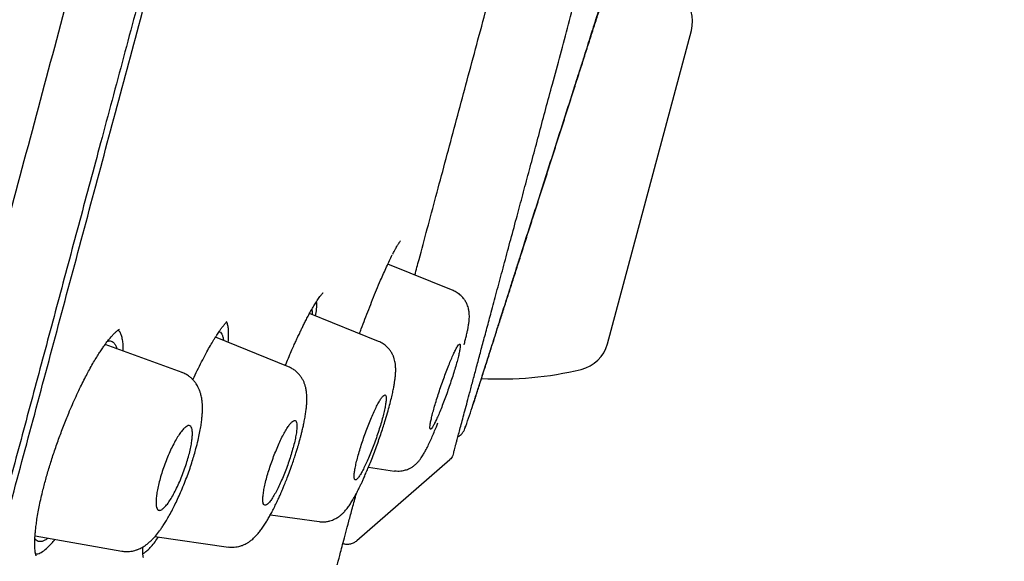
# Model space of a CAD drawing. Header units: millimetres. Extents: x 8 to 827, y 12 to 1643.
# Tile 127 of 134: x 796 to 816, y 1461 to 1472. Entities that reach past the tile are written whole.
import ezdxf

# ---------------------------------------------------------------- set-up
doc = ezdxf.new("R2010")
doc.units = ezdxf.units.MM

msp = doc.modelspace()

# ---------------------------------------------------------------- linework, layer by layer
at = {"color": 7, "linetype": 'Continuous', "lineweight": 30}
for p, q in [((808.049, 1465.608), (809.734, 1471.898)), ((804.951, 1466.68), (803.641, 1467.209)), ((803.454, 1465.657), (802.067, 1466.217)), ((801.648, 1465.144), (800.177, 1465.739)), ((799.507, 1465.032), (797.964, 1465.594)), ((805.333, 1464.329), (805.347, 1464.384)), ((805.186, 1463.904), (805.199, 1463.954)), ((805.186, 1463.913), (805.191, 1463.922)), ((804.887, 1463.28), (803.015, 1461.653)), ((803.249, 1463.128), (803.773, 1463.054)), ((801.281, 1462.175), (802.26, 1462.037)), ((796.557, 1461.752), (798.298, 1461.445)), ((798.962, 1461.736), (800.441, 1461.528)), ((800.442, 1461.532), (800.441, 1461.533))]:
    msp.add_line(p, q, dxfattribs=at)
for centre, radius, start, end in [((809.037, 1472.084), 0.721, 345, 46.3666), ((807.352, 1465.795), 0.721, 283.6334, 345), ((805.906, 1471.755), 6.854, 266.7659, 283.6334), ((596.254, 1536.698), 221.25, 340.79114, 340.90775), ((804.902, 1464.003), 0.3, 299.0206, 340.7911)]:
    msp.add_arc(centre, radius, start, end, dxfattribs=at)
for points, knots in [([(797.4, 1542.941), (797.178, 1542.55), (796.58, 1541.499), (795.631, 1539.773), (794.549, 1537.767), (793.488, 1535.75), (792.444, 1533.723), (791.357, 1531.567), (790.228, 1529.278), (789.062, 1526.858), (787.916, 1524.427), (786.783, 1521.97), (785.664, 1519.487), (784.557, 1516.977), (783.47, 1514.459), (782.403, 1511.933), (781.355, 1509.398), (780.327, 1506.855), (779.261, 1504.163), (778.163, 1501.321), (777.036, 1498.327), (775.935, 1495.325), (774.86, 1492.314), (773.812, 1489.294), (772.81, 1486.323), (771.852, 1483.401), (770.938, 1480.529), (770.049, 1477.649), (769.184, 1474.761), (768.372, 1471.955), (767.609, 1469.23), (766.894, 1466.589), (766.204, 1463.94), (765.705, 1461.977), (765.444, 1460.895), (765.397, 1460.701)], [0, 0, 0, 0, 0.015247, 0.040999, 0.066752, 0.092509, 0.118267, 0.144028, 0.17439, 0.204753, 0.235117, 0.265482, 0.296469, 0.327457, 0.358448, 0.389441, 0.420435, 0.451429, 0.482421, 0.518573, 0.554719, 0.590855, 0.626982, 0.663102, 0.699219, 0.733271, 0.767325, 0.801383, 0.835446, 0.869516, 0.90043, 0.931352, 0.962284, 0.993228, 1, 1, 1, 1]), ([(788.217, 1438.967), (788.365, 1439.521), (788.662, 1440.63), (789.135, 1442.393), (789.626, 1444.225), (790.136, 1446.129), (790.664, 1448.101), (791.209, 1450.135), (791.77, 1452.229), (792.346, 1454.379), (792.936, 1456.58), (793.539, 1458.83), (794.154, 1461.123), (794.779, 1463.456), (795.413, 1465.825), (796.056, 1468.223), (796.705, 1470.647), (797.361, 1473.093), (798.021, 1475.555), (798.684, 1478.03), (799.349, 1480.513), (800.015, 1482.999), (800.681, 1485.483), (801.345, 1487.961), (802.006, 1490.428), (802.663, 1492.88), (803.314, 1495.312), (803.959, 1497.719), (804.597, 1500.098), (805.225, 1502.443), (805.843, 1504.75), (806.45, 1507.014), (807.044, 1509.231), (807.625, 1511.398), (808.191, 1513.511), (808.741, 1515.565), (809.275, 1517.558), (809.791, 1519.484), (810.289, 1521.341), (810.767, 1523.124), (811.224, 1524.83), (811.659, 1526.455), (812.073, 1527.998), (812.463, 1529.456), (812.83, 1530.826), (813.173, 1532.105), (813.491, 1533.292), (813.783, 1534.383), (814.05, 1535.376), (814.289, 1536.268), (814.5, 1537.059), (814.685, 1537.747), (814.842, 1538.332), (814.97, 1538.812), (815.071, 1539.189), (815.142, 1539.453), (815.181, 1539.6), (815.186, 1539.619), (815.188, 1539.625)], [0, 0, 0, 0, 0.018042, 0.036084, 0.054125, 0.072166, 0.090206, 0.108247, 0.126288, 0.144329, 0.162369, 0.180411, 0.198454, 0.216495, 0.234536, 0.252576, 0.270617, 0.288657, 0.306697, 0.324738, 0.342779, 0.360821, 0.378863, 0.396905, 0.414946, 0.432988, 0.451029, 0.46907, 0.487111, 0.505152, 0.523194, 0.541236, 0.559277, 0.577318, 0.595359, 0.6134, 0.631441, 0.649482, 0.667522, 0.685564, 0.703605, 0.721646, 0.739687, 0.757729, 0.775771, 0.793813, 0.811856, 0.829898, 0.847941, 0.865983, 0.884024, 0.902063, 0.920103, 0.938143, 0.956182, 0.974222, 0.992264, 1, 1, 1, 1]), ([(816.017, 1537.367), (816.015, 1537.362), (816.012, 1537.351), (815.989, 1537.265), (815.953, 1537.126), (815.901, 1536.932), (815.834, 1536.682), (815.753, 1536.377), (815.66, 1536.029), (815.556, 1535.644), (815.444, 1535.228), (815.321, 1534.769), (815.186, 1534.267), (815.04, 1533.722), (814.877, 1533.114), (814.696, 1532.438), (814.496, 1531.692), (814.283, 1530.898), (814.057, 1530.057), (813.819, 1529.169), (813.569, 1528.233), (813.312, 1527.276), (813.052, 1526.305), (812.79, 1525.326), (812.518, 1524.313), (812.237, 1523.264), (811.947, 1522.181), (811.639, 1521.031), (811.313, 1519.813), (810.968, 1518.524), (810.613, 1517.2), (810.249, 1515.839), (809.876, 1514.443), (809.492, 1513.01), (809.109, 1511.583), (808.73, 1510.169), (808.356, 1508.776), (807.978, 1507.365), (807.594, 1505.934), (807.206, 1504.485), (806.801, 1502.974), (806.38, 1501.402), (805.942, 1499.768), (805.5, 1498.116), (805.053, 1496.446), (804.601, 1494.757), (804.143, 1493.049), (803.694, 1491.374), (803.255, 1489.737), (802.828, 1488.146), (802.401, 1486.553), (801.973, 1484.957), (801.545, 1483.359), (801.104, 1481.714), (800.651, 1480.022), (800.186, 1478.286), (799.722, 1476.551), (799.258, 1474.819), (798.795, 1473.088), (798.332, 1471.36), (797.885, 1469.69), (797.453, 1468.082), (797.039, 1466.538), (796.629, 1465.009), (796.223, 1463.496), (795.822, 1461.999), (795.413, 1460.472), (794.997, 1458.919), (794.575, 1457.344), (794.159, 1455.791), (793.749, 1454.26), (793.345, 1452.752), (792.949, 1451.271), (792.571, 1449.863), (792.213, 1448.528), (791.874, 1447.264), (791.543, 1446.029), (791.22, 1444.824), (790.905, 1443.65), (790.589, 1442.471), (790.274, 1441.293), (789.96, 1440.121), (789.656, 1438.988), (789.364, 1437.894), (789.082, 1436.84), (788.811, 1435.831), (788.561, 1434.895), (788.329, 1434.031), (788.115, 1433.235), (787.913, 1432.48), (787.721, 1431.765), (787.541, 1431.093), (787.367, 1430.442), (787.2, 1429.818), (787.041, 1429.226), (786.897, 1428.687), (786.766, 1428.2), (786.65, 1427.766), (786.548, 1427.384), (786.463, 1427.066), (786.393, 1426.807), (786.338, 1426.6), (786.295, 1426.439), (786.264, 1426.326), (786.246, 1426.258), (786.244, 1426.249), (786.243, 1426.246)], [0, 0, 0, 0, 0.010049, 0.020092, 0.030139, 0.040198, 0.050281, 0.060395, 0.070493, 0.079701, 0.088876, 0.098025, 0.107154, 0.116271, 0.125383, 0.135467, 0.145515, 0.155536, 0.165541, 0.175538, 0.185536, 0.195595, 0.204811, 0.214007, 0.223192, 0.232373, 0.241556, 0.25075, 0.260749, 0.270734, 0.280716, 0.290705, 0.300709, 0.310738, 0.320848, 0.330098, 0.339316, 0.34851, 0.357688, 0.366857, 0.376027, 0.385997, 0.395957, 0.405919, 0.415892, 0.425888, 0.435918, 0.446015, 0.455251, 0.464458, 0.473647, 0.482824, 0.491999, 0.501182, 0.511156, 0.521127, 0.531108, 0.541108, 0.55114, 0.561215, 0.5713, 0.580505, 0.589683, 0.598841, 0.607987, 0.617131, 0.62628, 0.636271, 0.646263, 0.656267, 0.666292, 0.676349, 0.686449, 0.696503, 0.705673, 0.714826, 0.723968, 0.733107, 0.742251, 0.751406, 0.761395, 0.771392, 0.781406, 0.791447, 0.801525, 0.811649, 0.821711, 0.830884, 0.84004, 0.849185, 0.858328, 0.867474, 0.876632, 0.886667, 0.896688, 0.906703, 0.916722, 0.926755, 0.936809, 0.946838, 0.956005, 0.965164, 0.974323, 0.983488, 0.992666, 1, 1, 1, 1]), ([(804.96, 1463.424), (804.96, 1463.424), (804.961, 1463.423), (804.964, 1463.434), (804.971, 1463.462), (804.982, 1463.503), (804.996, 1463.555), (805.012, 1463.615), (805.033, 1463.693), (805.06, 1463.791), (805.094, 1463.918), (805.132, 1464.061), (805.174, 1464.22), (805.222, 1464.396), (805.275, 1464.596), (805.336, 1464.823), (805.404, 1465.078), (805.477, 1465.353), (805.555, 1465.645), (805.639, 1465.956), (805.732, 1466.304), (805.836, 1466.692), (805.952, 1467.125), (806.075, 1467.583), (806.198, 1468.04), (806.319, 1468.49), (806.436, 1468.929), (806.558, 1469.382), (806.683, 1469.848), (806.811, 1470.327), (806.951, 1470.847), (807.102, 1471.411), (807.265, 1472.02), (807.432, 1472.644), (807.594, 1473.249), (807.749, 1473.832), (807.898, 1474.388), (808.048, 1474.951), (808.2, 1475.519), (808.354, 1476.093), (808.506, 1476.662), (808.657, 1477.224), (808.807, 1477.779), (808.956, 1478.336), (809.106, 1478.893), (809.259, 1479.462), (809.414, 1480.042), (809.571, 1480.632), (809.729, 1481.221), (809.886, 1481.809), (810.043, 1482.394), (810.196, 1482.965), (810.345, 1483.52), (810.489, 1484.06), (810.633, 1484.594), (810.774, 1485.122), (810.917, 1485.653), (811.061, 1486.187), (811.205, 1486.723), (811.346, 1487.25), (811.485, 1487.767), (811.62, 1488.273), (811.761, 1488.798), (811.905, 1489.337), (812.052, 1489.887), (812.194, 1490.418), (812.324, 1490.902), (812.442, 1491.343), (812.55, 1491.745), (812.653, 1492.131), (812.752, 1492.501), (812.846, 1492.853), (812.941, 1493.207), (813.035, 1493.558), (813.127, 1493.901), (813.212, 1494.219), (813.284, 1494.487), (813.344, 1494.711), (813.394, 1494.897), (813.439, 1495.068), (813.48, 1495.221), (813.517, 1495.359), (813.545, 1495.461), (813.564, 1495.534), (813.578, 1495.586), (813.591, 1495.633), (813.602, 1495.676), (813.613, 1495.716), (813.621, 1495.748), (813.628, 1495.773), (813.634, 1495.794), (813.638, 1495.81), (813.641, 1495.822), (813.642, 1495.823), (813.642, 1495.824)], [0, 0, 0, 0, 0.003211, 0.009722, 0.016193, 0.024629, 0.03271, 0.040431, 0.047792, 0.058443, 0.069035, 0.079626, 0.090224, 0.100832, 0.111459, 0.123388, 0.135333, 0.147276, 0.159201, 0.171092, 0.182951, 0.196923, 0.210909, 0.224933, 0.239018, 0.250971, 0.262895, 0.274799, 0.286691, 0.298577, 0.310463, 0.324475, 0.338491, 0.352523, 0.366581, 0.378508, 0.390399, 0.402271, 0.414138, 0.426007, 0.437896, 0.449139, 0.460402, 0.471665, 0.482912, 0.494128, 0.505994, 0.517874, 0.529769, 0.541675, 0.553585, 0.565498, 0.576729, 0.587958, 0.599185, 0.610404, 0.621611, 0.633487, 0.645376, 0.657275, 0.669182, 0.681092, 0.693005, 0.707042, 0.721074, 0.735097, 0.749102, 0.76097, 0.772874, 0.784811, 0.796757, 0.808693, 0.820601, 0.834594, 0.848572, 0.862558, 0.87657, 0.887212, 0.897869, 0.908528, 0.919183, 0.929834, 0.940633, 0.946112, 0.951641, 0.957224, 0.962892, 0.968929, 0.975417, 0.98058, 0.986, 0.991681, 0.997621, 1, 1, 1, 1]), ([(786.494, 1426.677), (786.496, 1426.683), (786.499, 1426.697), (786.53, 1426.81), (786.579, 1426.994), (786.649, 1427.253), (786.738, 1427.585), (786.845, 1427.983), (786.966, 1428.438), (787.102, 1428.946), (787.255, 1429.516), (787.424, 1430.147), (787.614, 1430.856), (787.825, 1431.645), (788.06, 1432.52), (788.312, 1433.461), (788.582, 1434.467), (788.87, 1435.539), (789.168, 1436.651), (789.474, 1437.797), (789.788, 1438.97), (790.115, 1440.19), (790.455, 1441.458), (790.815, 1442.803), (791.196, 1444.226), (791.599, 1445.728), (792.014, 1447.278), (792.443, 1448.875), (792.884, 1450.52), (793.328, 1452.178), (793.774, 1453.842), (794.218, 1455.503), (794.671, 1457.192), (795.131, 1458.91), (795.608, 1460.69), (796.102, 1462.531), (796.611, 1464.431), (797.125, 1466.351), (797.645, 1468.291), (798.172, 1470.256), (798.694, 1472.205), (799.211, 1474.133), (799.719, 1476.033), (800.23, 1477.938), (800.743, 1479.851), (801.085, 1481.128), (801.256, 1481.768)], [0, 0, 0, 0, 0.022886, 0.046235, 0.069585, 0.092966, 0.116406, 0.139855, 0.161859, 0.183789, 0.205669, 0.227524, 0.249378, 0.272804, 0.296177, 0.319526, 0.342882, 0.366274, 0.389746, 0.411811, 0.433793, 0.455718, 0.47761, 0.499495, 0.522855, 0.546164, 0.569451, 0.592749, 0.616087, 0.639569, 0.661679, 0.683715, 0.705706, 0.727679, 0.749662, 0.772994, 0.796255, 0.819478, 0.842697, 0.865948, 0.889392, 0.911524, 0.933621, 0.955712, 0.977828, 1, 1, 1, 1]), ([(805.333, 1464.329), (805.334, 1464.331), (805.335, 1464.336), (805.346, 1464.37), (805.364, 1464.424), (805.388, 1464.5), (805.419, 1464.595), (805.456, 1464.711), (805.499, 1464.846), (805.548, 1464.999), (805.602, 1465.17), (805.663, 1465.359), (805.729, 1465.565), (805.799, 1465.786), (805.875, 1466.023), (805.956, 1466.275), (806.041, 1466.54), (806.13, 1466.818), (806.222, 1467.106), (806.317, 1467.403), (806.414, 1467.708), (806.514, 1468.02), (806.616, 1468.337), (806.718, 1468.658), (806.822, 1468.981), (806.925, 1469.305), (807.028, 1469.628), (807.132, 1469.951), (807.234, 1470.272), (807.336, 1470.588), (807.435, 1470.899), (807.533, 1471.204), (807.628, 1471.501), (807.72, 1471.789), (807.809, 1472.068), (807.894, 1472.334), (807.975, 1472.588), (808.052, 1472.827), (808.123, 1473.05), (808.189, 1473.258), (808.25, 1473.447), (808.305, 1473.619), (808.354, 1473.772), (808.397, 1473.907), (808.434, 1474.022), (808.464, 1474.117), (808.488, 1474.192), (808.505, 1474.245), (808.516, 1474.279), (808.517, 1474.283), (808.518, 1474.285)], [0, 0, 0, 0, 0.020874, 0.041792, 0.06285, 0.083666, 0.104482, 0.125386, 0.14622, 0.166979, 0.187751, 0.208625, 0.229357, 0.25004, 0.270695, 0.291456, 0.312414, 0.333204, 0.354012, 0.374924, 0.395826, 0.416634, 0.437434, 0.458381, 0.479139, 0.4998, 0.520472, 0.541204, 0.562088, 0.582853, 0.603616, 0.624461, 0.645358, 0.666174, 0.686995, 0.708039, 0.728945, 0.749808, 0.770675, 0.791567, 0.812578, 0.833381, 0.854172, 0.875039, 0.895878, 0.916648, 0.937437, 0.958376, 0.9792, 1, 1, 1, 1]), ([(805.347, 1464.385), (805.347, 1464.385), (805.348, 1464.385), (805.355, 1464.405), (805.367, 1464.44), (805.382, 1464.488), (805.403, 1464.553), (805.43, 1464.636), (805.463, 1464.739), (805.5, 1464.852), (805.54, 1464.978), (805.584, 1465.114), (805.63, 1465.258), (805.675, 1465.401), (805.716, 1465.53), (805.752, 1465.645), (805.784, 1465.743), (805.814, 1465.84), (805.849, 1465.95), (805.891, 1466.084), (805.943, 1466.247), (806.001, 1466.43), (806.067, 1466.635), (806.139, 1466.861), (806.215, 1467.1), (806.304, 1467.378), (806.404, 1467.691), (806.516, 1468.04), (806.627, 1468.386), (806.737, 1468.73), (806.846, 1469.073), (806.957, 1469.417), (807.068, 1469.765), (807.18, 1470.114), (807.291, 1470.463), (807.394, 1470.786), (807.487, 1471.075), (807.566, 1471.323), (807.637, 1471.547), (807.701, 1471.747), (807.757, 1471.924), (807.805, 1472.077), (807.849, 1472.219), (807.895, 1472.362), (807.944, 1472.516), (807.99, 1472.657), (808.031, 1472.783), (808.067, 1472.892), (808.103, 1473.004), (808.141, 1473.118), (808.181, 1473.242), (808.224, 1473.374), (808.268, 1473.512), (808.312, 1473.649), (808.354, 1473.78), (808.39, 1473.891), (808.419, 1473.981), (808.442, 1474.054), (808.462, 1474.117), (808.478, 1474.169), (808.49, 1474.208), (808.498, 1474.232), (808.498, 1474.234), (808.498, 1474.235)], [0, 0, 0, 0, 0.013433, 0.031526, 0.049075, 0.066086, 0.082563, 0.102411, 0.121431, 0.139624, 0.156989, 0.175286, 0.192169, 0.207641, 0.221704, 0.231768, 0.240964, 0.249331, 0.257944, 0.270247, 0.283816, 0.298655, 0.314767, 0.332156, 0.350117, 0.367804, 0.392091, 0.415818, 0.438976, 0.461563, 0.483792, 0.506226, 0.528902, 0.551828, 0.575016, 0.598465, 0.617351, 0.634903, 0.651115, 0.665985, 0.679511, 0.691702, 0.70218, 0.713876, 0.726799, 0.740964, 0.750513, 0.760548, 0.771055, 0.782168, 0.794267, 0.809242, 0.825522, 0.843105, 0.861991, 0.882182, 0.897405, 0.913295, 0.929855, 0.947087, 0.964998, 0.983595, 1, 1, 1, 1]), ([(804.183, 1466.99), (804.21, 1467.092), (804.29, 1467.391), (804.431, 1467.916), (804.605, 1468.563), (804.785, 1469.236), (804.971, 1469.926), (805.159, 1470.629), (805.351, 1471.344), (805.543, 1472.059), (805.672, 1472.543), (805.735, 1472.776)], [0, 0, 0, 0, 0.061245, 0.17985, 0.298953, 0.418793, 0.538648, 0.655697, 0.772795, 0.890153, 1, 1, 1, 1]), ([(803.739, 1467.41), (803.751, 1467.431), (803.771, 1467.472), (803.798, 1467.521), (803.819, 1467.559), (803.835, 1467.586), (803.848, 1467.607), (803.859, 1467.625), (803.87, 1467.642), (803.881, 1467.658), (803.892, 1467.673), (803.893, 1467.675), (803.894, 1467.676)], [0, 0, 0, 0, 0.144227, 0.268991, 0.374534, 0.461033, 0.52863, 0.595671, 0.679952, 0.781288, 0.899444, 1, 1, 1, 1]), ([(803.071, 1465.811), (803.083, 1465.844), (803.119, 1465.942), (803.181, 1466.105), (803.257, 1466.301), (803.335, 1466.499), (803.415, 1466.696), (803.489, 1466.871), (803.556, 1467.024), (803.616, 1467.157), (803.674, 1467.282), (803.711, 1467.355), (803.729, 1467.392)], [0, 0, 0, 0, 0.049572, 0.150239, 0.256168, 0.367365, 0.483786, 0.605347, 0.699842, 0.797127, 0.897176, 1, 1, 1, 1]), ([(805.169, 1465.588), (805.178, 1465.619), (805.195, 1465.683), (805.217, 1465.771), (805.235, 1465.851), (805.249, 1465.919), (805.258, 1465.972), (805.265, 1466.014), (805.269, 1466.048), (805.272, 1466.079), (805.275, 1466.118), (805.277, 1466.168), (805.274, 1466.228), (805.265, 1466.292), (805.25, 1466.349), (805.231, 1466.402), (805.201, 1466.461), (805.158, 1466.523), (805.104, 1466.582), (805.034, 1466.637), (804.978, 1466.663), (804.949, 1466.677)], [0, 0, 0, 0, 0.072727, 0.150011, 0.229124, 0.298553, 0.358265, 0.408143, 0.448287, 0.480216, 0.515685, 0.565454, 0.622635, 0.682211, 0.713504, 0.748556, 0.795097, 0.837926, 0.887059, 0.941555, 1, 1, 1, 1]), ([(801.581, 1465.171), (801.591, 1465.195), (801.622, 1465.27), (801.671, 1465.385), (801.725, 1465.509), (801.769, 1465.609), (801.8, 1465.675), (801.82, 1465.72), (801.837, 1465.756), (801.858, 1465.801), (801.884, 1465.857), (801.916, 1465.923), (801.953, 1465.997), (801.994, 1466.079), (802.04, 1466.167), (802.089, 1466.257), (802.14, 1466.348), (802.194, 1466.437), (802.228, 1466.487), (802.245, 1466.514)], [0, 0, 0, 0, 0.039239, 0.121747, 0.195179, 0.254931, 0.300928, 0.318846, 0.340465, 0.370209, 0.408067, 0.454025, 0.508061, 0.570145, 0.64024, 0.718304, 0.804296, 0.898191, 1, 1, 1, 1]), ([(802.189, 1466.167), (802.196, 1466.215), (802.215, 1466.34), (802.211, 1466.413), (802.209, 1466.459)], [0, 0, 0, 0, 0.38482, 1, 1, 1, 1]), ([(802.245, 1466.514), (802.255, 1466.528), (802.274, 1466.555), (802.297, 1466.583), (802.314, 1466.603), (802.326, 1466.616), (802.333, 1466.624), (802.337, 1466.628), (802.339, 1466.63), (802.338, 1466.629), (802.338, 1466.629)], [0, 0, 0, 0, 0.221079, 0.410715, 0.569352, 0.697379, 0.795453, 0.885901, 0.982497, 1, 1, 1, 1]), ([(802.11, 1466.294), (802.11, 1466.293), (802.116, 1466.277), (802.119, 1466.245), (802.118, 1466.206), (802.118, 1466.196)], [0, 0, 0, 0, 0.051254, 0.750646, 1, 1, 1, 1]), ([(796.58, 1461.352), (796.58, 1461.352), (796.58, 1461.351), (796.579, 1461.354), (796.574, 1461.366), (796.568, 1461.388), (796.561, 1461.422), (796.556, 1461.464), (796.552, 1461.51), (796.551, 1461.558), (796.55, 1461.606), (796.551, 1461.65), (796.553, 1461.688), (796.555, 1461.733), (796.559, 1461.79), (796.566, 1461.87), (796.578, 1461.97), (796.595, 1462.091), (796.618, 1462.226), (796.646, 1462.371), (796.678, 1462.519), (796.721, 1462.7), (796.778, 1462.916), (796.852, 1463.169), (796.936, 1463.429), (797.028, 1463.692), (797.127, 1463.956), (797.22, 1464.189), (797.305, 1464.387), (797.378, 1464.551), (797.45, 1464.704), (797.519, 1464.844), (797.585, 1464.972), (797.65, 1465.094), (797.715, 1465.209), (797.779, 1465.316), (797.837, 1465.408), (797.889, 1465.488), (797.944, 1465.568), (798.002, 1465.648), (798.056, 1465.715), (798.101, 1465.767), (798.14, 1465.809), (798.181, 1465.85), (798.207, 1465.87), (798.22, 1465.881)], [0, 0, 0, 0, 0.0008923, 0.0154559, 0.0293133, 0.0457182, 0.0647113, 0.0840195, 0.1017833, 0.1179722, 0.1325115, 0.1450058, 0.1553564, 0.1637848, 0.1787755, 0.1969461, 0.2183028, 0.2428464, 0.2705727, 0.2959842, 0.3220117, 0.3482357, 0.3879565, 0.4280715, 0.4685978, 0.5095549, 0.5509278, 0.5926814, 0.6207168, 0.6486471, 0.6753719, 0.7007772, 0.7249159, 0.747792, 0.7735627, 0.7974844, 0.8195393, 0.8397133, 0.8592824, 0.8853964, 0.9133193, 0.9295191, 0.9494162, 0.9729395, 1, 1, 1, 1]), ([(798.327, 1465.462), (798.327, 1465.483), (798.328, 1465.549), (798.321, 1465.64), (798.305, 1465.736), (798.28, 1465.81), (798.251, 1465.861), (798.227, 1465.879), (798.218, 1465.886)], [0, 0, 0, 0, 0.093983, 0.289884, 0.483837, 0.678085, 0.874458, 1, 1, 1, 1]), ([(798.22, 1465.881), (798.232, 1465.889), (798.249, 1465.901), (798.252, 1465.902), (798.253, 1465.903)], [0, 0, 0, 0, 0.658559, 1, 1, 1, 1]), ([(799.726, 1464.886), (799.735, 1464.904), (799.771, 1464.984), (799.836, 1465.119), (799.921, 1465.288), (800.002, 1465.441), (800.075, 1465.57), (800.131, 1465.665), (800.173, 1465.732), (800.203, 1465.779), (800.23, 1465.821), (800.259, 1465.864), (800.292, 1465.91), (800.33, 1465.961), (800.372, 1466.013), (800.398, 1466.042), (800.413, 1466.057)], [0, 0, 0, 0, 0.0313, 0.138388, 0.250125, 0.359189, 0.456983, 0.543373, 0.591548, 0.635232, 0.674425, 0.716708, 0.770541, 0.83581, 0.912358, 1, 1, 1, 1]), ([(800.435, 1465.634), (800.436, 1465.645), (800.442, 1465.703), (800.444, 1465.791), (800.441, 1465.895), (800.427, 1465.977), (800.414, 1466.027), (800.403, 1466.043), (800.402, 1466.045)], [0, 0, 0, 0, 0.053888, 0.282076, 0.512488, 0.740099, 0.967489, 1, 1, 1, 1]), ([(798.011, 1465.658), (798.02, 1465.66), (798.048, 1465.669), (798.087, 1465.663), (798.129, 1465.641), (798.163, 1465.597), (798.186, 1465.553), (798.194, 1465.518), (798.196, 1465.509)], [0, 0, 0, 0, 0.099726, 0.30606, 0.512879, 0.722075, 0.933934, 1, 1, 1, 1]), ([(800.254, 1465.851), (800.256, 1465.85), (800.272, 1465.848), (800.293, 1465.824), (800.318, 1465.778), (800.333, 1465.727), (800.337, 1465.686), (800.338, 1465.674)], [0, 0, 0, 0, 0.041797, 0.322667, 0.606278, 0.884638, 1, 1, 1, 1]), ([(802.259, 1462.038), (802.286, 1462.035), (802.338, 1462.03), (802.411, 1462.037), (802.473, 1462.051), (802.528, 1462.069), (802.573, 1462.089), (802.613, 1462.111), (802.655, 1462.138), (802.699, 1462.172), (802.739, 1462.209), (802.785, 1462.257), (802.834, 1462.318), (802.887, 1462.395), (802.939, 1462.478), (802.983, 1462.556), (803.019, 1462.625), (803.043, 1462.672), (803.063, 1462.712), (803.081, 1462.75), (803.102, 1462.793), (803.129, 1462.85), (803.161, 1462.921), (803.198, 1463.007), (803.242, 1463.11), (803.291, 1463.229), (803.343, 1463.364), (803.397, 1463.506), (803.448, 1463.648), (803.496, 1463.786), (803.539, 1463.919), (803.585, 1464.064), (803.631, 1464.218), (803.675, 1464.375), (803.71, 1464.512), (803.736, 1464.628), (803.756, 1464.725), (803.77, 1464.802), (803.781, 1464.871), (803.789, 1464.939), (803.796, 1465.014), (803.798, 1465.092), (803.795, 1465.163), (803.787, 1465.225), (803.776, 1465.281), (803.762, 1465.325), (803.75, 1465.359), (803.74, 1465.381), (803.726, 1465.409), (803.705, 1465.447), (803.67, 1465.497), (803.617, 1465.555), (803.545, 1465.613), (803.486, 1465.641), (803.454, 1465.656)], [0, 0, 0, 0, 0.016915, 0.032155, 0.045452, 0.056652, 0.068423, 0.078669, 0.088026, 0.104179, 0.11864, 0.135158, 0.163751, 0.191256, 0.218402, 0.250049, 0.265956, 0.279235, 0.289913, 0.298096, 0.309708, 0.324154, 0.341427, 0.361523, 0.384434, 0.410158, 0.438692, 0.468002, 0.496328, 0.52368, 0.550058, 0.575448, 0.611633, 0.645525, 0.677116, 0.705888, 0.731459, 0.753857, 0.77118, 0.791151, 0.813466, 0.8374, 0.860914, 0.877602, 0.891771, 0.905604, 0.910946, 0.916383, 0.92221, 0.931028, 0.943451, 0.959342, 0.978375, 1, 1, 1, 1]), ([(804.484, 1463.922), (804.485, 1463.915), (804.486, 1463.902), (804.494, 1463.893), (804.509, 1463.899), (804.533, 1463.931), (804.565, 1463.986), (804.604, 1464.063), (804.648, 1464.159), (804.695, 1464.272), (804.745, 1464.398), (804.796, 1464.534), (804.847, 1464.676), (804.896, 1464.819), (804.942, 1464.961), (804.984, 1465.096), (805.021, 1465.222), (805.051, 1465.335), (805.073, 1465.432), (805.088, 1465.509), (805.094, 1465.565), (805.091, 1465.598), (805.079, 1465.605), (805.06, 1465.589), (805.032, 1465.548), (804.997, 1465.485), (804.957, 1465.4), (804.911, 1465.297), (804.863, 1465.179), (804.812, 1465.049), (804.761, 1464.91), (804.71, 1464.768), (804.662, 1464.625), (804.618, 1464.485), (804.578, 1464.352), (804.544, 1464.231), (804.517, 1464.124), (804.497, 1464.035), (804.485, 1463.964), (804.485, 1463.936), (804.484, 1463.922)], [0, 0, 0, 0, 0.017099, 0.034199, 0.061285, 0.088371, 0.115455, 0.14254, 0.169518, 0.196495, 0.22331, 0.250125, 0.276792, 0.303459, 0.330055, 0.356651, 0.383286, 0.409921, 0.436687, 0.463453, 0.490387, 0.517321, 0.544384, 0.571449, 0.598546, 0.625643, 0.652663, 0.679683, 0.706552, 0.733419, 0.760127, 0.786833, 0.813441, 0.840047, 0.866658, 0.893269, 0.919954, 0.946639, 0.973319, 1, 1, 1, 1]), ([(800.439, 1461.529), (800.466, 1461.526), (800.515, 1461.522), (800.584, 1461.527), (800.641, 1461.537), (800.685, 1461.549), (800.717, 1461.56), (800.745, 1461.572), (800.776, 1461.586), (800.816, 1461.608), (800.861, 1461.636), (800.905, 1461.67), (800.953, 1461.712), (800.999, 1461.758), (801.051, 1461.818), (801.104, 1461.887), (801.156, 1461.964), (801.205, 1462.041), (801.251, 1462.119), (801.296, 1462.2), (801.343, 1462.291), (801.391, 1462.387), (801.436, 1462.482), (801.471, 1462.561), (801.498, 1462.621), (801.519, 1462.67), (801.542, 1462.723), (801.572, 1462.796), (801.611, 1462.895), (801.661, 1463.023), (801.709, 1463.157), (801.751, 1463.281), (801.785, 1463.383), (801.812, 1463.47), (801.833, 1463.54), (801.849, 1463.596), (801.861, 1463.639), (801.873, 1463.682), (801.887, 1463.733), (801.904, 1463.799), (801.924, 1463.877), (801.944, 1463.965), (801.964, 1464.062), (801.982, 1464.161), (801.996, 1464.256), (802.006, 1464.34), (802.012, 1464.413), (802.014, 1464.478), (802.014, 1464.535), (802.012, 1464.59), (802.005, 1464.656), (801.993, 1464.724), (801.974, 1464.789), (801.952, 1464.848), (801.922, 1464.905), (801.886, 1464.961), (801.841, 1465.015), (801.786, 1465.065), (801.722, 1465.11), (801.673, 1465.132), (801.648, 1465.144)], [0, 0, 0, 0, 0.017514, 0.032612, 0.045067, 0.054743, 0.061583, 0.06724, 0.076385, 0.088172, 0.102542, 0.11794, 0.131, 0.15236, 0.176045, 0.202005, 0.227281, 0.251781, 0.272566, 0.294568, 0.317799, 0.342246, 0.364865, 0.383553, 0.395014, 0.404558, 0.415514, 0.42889, 0.450492, 0.476415, 0.506682, 0.530084, 0.550505, 0.567899, 0.582258, 0.593577, 0.601856, 0.609501, 0.620204, 0.634016, 0.650954, 0.671036, 0.692127, 0.718455, 0.742771, 0.765089, 0.785408, 0.803925, 0.820762, 0.836018, 0.853301, 0.874636, 0.891243, 0.90667, 0.921222, 0.935889, 0.950823, 0.966538, 0.983005, 1, 1, 1, 1]), ([(798.298, 1461.445), (798.325, 1461.441), (798.375, 1461.434), (798.447, 1461.437), (798.508, 1461.446), (798.555, 1461.457), (798.589, 1461.468), (798.619, 1461.478), (798.65, 1461.491), (798.687, 1461.509), (798.729, 1461.533), (798.773, 1461.562), (798.82, 1461.597), (798.867, 1461.638), (798.91, 1461.679), (798.945, 1461.716), (798.993, 1461.771), (799.043, 1461.834), (799.099, 1461.913), (799.145, 1461.981), (799.197, 1462.064), (799.254, 1462.164), (799.313, 1462.274), (799.373, 1462.394), (799.433, 1462.521), (799.495, 1462.661), (799.556, 1462.81), (799.614, 1462.961), (799.667, 1463.108), (799.713, 1463.248), (799.753, 1463.379), (799.792, 1463.52), (799.829, 1463.666), (799.861, 1463.812), (799.884, 1463.938), (799.9, 1464.049), (799.911, 1464.151), (799.917, 1464.241), (799.919, 1464.322), (799.916, 1464.393), (799.91, 1464.463), (799.898, 1464.543), (799.879, 1464.618), (799.854, 1464.689), (799.83, 1464.741), (799.806, 1464.782), (799.785, 1464.815), (799.763, 1464.845), (799.736, 1464.877), (799.699, 1464.915), (799.648, 1464.957), (799.583, 1465), (799.533, 1465.021), (799.506, 1465.032)], [0, 0, 0, 0, 0.018425, 0.034396, 0.047711, 0.058241, 0.065923, 0.071421, 0.080393, 0.090675, 0.102253, 0.116377, 0.132467, 0.15118, 0.167582, 0.180654, 0.190783, 0.227831, 0.245744, 0.266387, 0.289776, 0.315853, 0.344607, 0.370618, 0.398487, 0.428207, 0.459476, 0.48983, 0.518745, 0.54627, 0.572435, 0.597243, 0.631885, 0.663433, 0.691868, 0.717323, 0.742029, 0.76686, 0.786897, 0.806641, 0.825468, 0.846025, 0.871312, 0.887911, 0.902839, 0.913549, 0.923071, 0.930102, 0.938635, 0.950041, 0.964226, 0.980983, 1, 1, 1, 1]), ([(802.962, 1462.939), (802.963, 1462.928), (802.964, 1462.907), (802.972, 1462.883), (802.987, 1462.872), (803.014, 1462.885), (803.048, 1462.923), (803.088, 1462.983), (803.135, 1463.065), (803.185, 1463.165), (803.238, 1463.281), (803.291, 1463.409), (803.345, 1463.545), (803.397, 1463.686), (803.445, 1463.829), (803.49, 1463.969), (803.528, 1464.102), (803.56, 1464.225), (803.584, 1464.335), (803.6, 1464.428), (803.607, 1464.501), (803.604, 1464.553), (803.592, 1464.58), (803.572, 1464.582), (803.542, 1464.56), (803.506, 1464.514), (803.463, 1464.445), (803.415, 1464.356), (803.363, 1464.249), (803.31, 1464.129), (803.256, 1463.997), (803.203, 1463.858), (803.152, 1463.716), (803.105, 1463.574), (803.063, 1463.437), (803.027, 1463.307), (802.998, 1463.188), (802.977, 1463.085), (802.964, 1462.999), (802.963, 1462.959), (802.962, 1462.939)], [0, 0, 0, 0, 0.017403, 0.034807, 0.062108, 0.08941, 0.116686, 0.143963, 0.171026, 0.19809, 0.22485, 0.251609, 0.278106, 0.304601, 0.330985, 0.357367, 0.383838, 0.410308, 0.437032, 0.463757, 0.490793, 0.51783, 0.545094, 0.57236, 0.599667, 0.626975, 0.654121, 0.681267, 0.708125, 0.734981, 0.761548, 0.788114, 0.814511, 0.840907, 0.867328, 0.893749, 0.920316, 0.946883, 0.973441, 1, 1, 1, 1]), ([(799.094, 1462.276), (799.085, 1462.272), (799.068, 1462.264), (799.041, 1462.263), (799.015, 1462.279), (798.995, 1462.32), (798.984, 1462.383), (798.984, 1462.464), (798.993, 1462.563), (799.012, 1462.677), (799.04, 1462.803), (799.077, 1462.939), (799.122, 1463.081), (799.173, 1463.226), (799.231, 1463.369), (799.292, 1463.506), (799.356, 1463.631), (799.419, 1463.741), (799.48, 1463.832), (799.537, 1463.902), (799.589, 1463.947), (799.632, 1463.969), (799.668, 1463.965), (799.694, 1463.938), (799.71, 1463.889), (799.717, 1463.819), (799.713, 1463.73), (799.7, 1463.626), (799.678, 1463.506), (799.646, 1463.376), (799.607, 1463.238), (799.559, 1463.094), (799.505, 1462.95), (799.446, 1462.808), (799.383, 1462.676), (799.32, 1462.555), (799.257, 1462.452), (799.197, 1462.369), (799.142, 1462.307), (799.11, 1462.286), (799.094, 1462.276)], [0, 0, 0, 0, 0.016835, 0.03367, 0.060376, 0.087079, 0.113136, 0.139189, 0.164929, 0.190667, 0.216561, 0.242454, 0.26893, 0.295408, 0.322654, 0.349904, 0.377747, 0.405595, 0.433579, 0.461564, 0.489182, 0.5168, 0.543734, 0.570666, 0.596899, 0.623128, 0.648922, 0.674713, 0.70051, 0.726306, 0.752566, 0.778828, 0.805834, 0.832843, 0.860538, 0.888236, 0.91618, 0.944127, 0.972064, 1, 1, 1, 1]), ([(801.129, 1462.476), (801.13, 1462.462), (801.131, 1462.432), (801.139, 1462.394), (801.155, 1462.368), (801.183, 1462.363), (801.22, 1462.383), (801.263, 1462.427), (801.312, 1462.495), (801.366, 1462.582), (801.422, 1462.687), (801.479, 1462.805), (801.535, 1462.935), (801.59, 1463.071), (801.642, 1463.212), (801.688, 1463.353), (801.729, 1463.491), (801.764, 1463.622), (801.79, 1463.742), (801.807, 1463.849), (801.815, 1463.937), (801.813, 1464.005), (801.8, 1464.05), (801.778, 1464.071), (801.747, 1464.066), (801.708, 1464.037), (801.662, 1463.983), (801.611, 1463.909), (801.556, 1463.814), (801.5, 1463.704), (801.443, 1463.581), (801.387, 1463.449), (801.333, 1463.31), (801.283, 1463.169), (801.238, 1463.029), (801.2, 1462.893), (801.168, 1462.766), (801.146, 1462.652), (801.132, 1462.552), (801.13, 1462.502), (801.129, 1462.476)], [0, 0, 0, 0, 0.017774, 0.035548, 0.063134, 0.090722, 0.118279, 0.145837, 0.173055, 0.200273, 0.227001, 0.253728, 0.280023, 0.306316, 0.332413, 0.358508, 0.384728, 0.410948, 0.43757, 0.464194, 0.491329, 0.518466, 0.545988, 0.573512, 0.601116, 0.628721, 0.656072, 0.683423, 0.710309, 0.737193, 0.763604, 0.790014, 0.816138, 0.842261, 0.868406, 0.89455, 0.920919, 0.947288, 0.973643, 1, 1, 1, 1]), ([(803.774, 1463.058), (803.796, 1463.055), (803.837, 1463.051), (803.897, 1463.054), (803.949, 1463.062), (803.994, 1463.073), (804.036, 1463.088), (804.079, 1463.107), (804.13, 1463.135), (804.186, 1463.176), (804.238, 1463.226), (804.278, 1463.273), (804.31, 1463.318), (804.337, 1463.36), (804.358, 1463.395), (804.378, 1463.43), (804.399, 1463.468), (804.43, 1463.527), (804.469, 1463.608), (804.519, 1463.716), (804.567, 1463.828), (804.608, 1463.928), (804.634, 1463.995), (804.644, 1464.021)], [0, 0, 0, 0, 0.035333, 0.067545, 0.09613, 0.120738, 0.142045, 0.169271, 0.205077, 0.249225, 0.297979, 0.350571, 0.401804, 0.444583, 0.481021, 0.519059, 0.559868, 0.603499, 0.696743, 0.786043, 0.87003, 0.949024, 1, 1, 1, 1]), ([(804.955, 1463.43), (804.955, 1463.426), (804.958, 1463.403), (804.946, 1463.363), (804.922, 1463.316), (804.899, 1463.293), (804.887, 1463.282)], [0, 0, 0, 0, 0.07013, 0.40862, 0.720689, 1, 1, 1, 1]), ([(802.623, 1461.169), (802.624, 1461.173), (802.626, 1461.179), (802.641, 1461.236), (802.665, 1461.326), (802.698, 1461.453), (802.742, 1461.615), (802.795, 1461.811), (802.856, 1462.042), (802.927, 1462.303), (802.98, 1462.504), (803.007, 1462.603)], [0, 0, 0, 0, 0.1133706, 0.2259753, 0.3380293, 0.4497507, 0.5613592, 0.6710787, 0.7811102, 0.8916599, 1, 1, 1, 1]), ([(798.946, 1461.607), (798.971, 1461.639), (798.999, 1461.675), (799.029, 1461.721), (799.032, 1461.726)], [0, 0, 0, 0, 0.8932129, 1, 1, 1, 1]), ([(796.812, 1461.707), (796.803, 1461.699), (796.772, 1461.674), (796.724, 1461.649), (796.669, 1461.633), (796.621, 1461.638), (796.581, 1461.658), (796.562, 1461.684), (796.553, 1461.696)], [0, 0, 0, 0, 0.078191, 0.270883, 0.464781, 0.657234, 0.850004, 1, 1, 1, 1]), ([(796.568, 1461.391), (796.583, 1461.39), (796.624, 1461.389), (796.704, 1461.429), (796.774, 1461.489), (796.809, 1461.52)], [0, 0, 0, 0, 0.231746, 0.61515, 1, 1, 1, 1]), ([(796.809, 1461.52), (796.834, 1461.545), (796.881, 1461.591), (796.931, 1461.654), (796.954, 1461.682)], [0, 0, 0, 0, 0.5547, 1, 1, 1, 1]), ([(798.732, 1461.315), (798.732, 1461.315), (798.733, 1461.313), (798.731, 1461.319), (798.728, 1461.334), (798.724, 1461.357), (798.722, 1461.382), (798.72, 1461.41), (798.719, 1461.438), (798.719, 1461.471), (798.72, 1461.501), (798.721, 1461.522), (798.721, 1461.529)], [0, 0, 0, 0, 0.010203, 0.148098, 0.292672, 0.429392, 0.557134, 0.657267, 0.752974, 0.848974, 0.948241, 1, 1, 1, 1]), ([(798.721, 1461.4), (798.726, 1461.402), (798.75, 1461.409), (798.799, 1461.447), (798.868, 1461.512), (798.92, 1461.575), (798.946, 1461.607)], [0, 0, 0, 0, 0.091861, 0.393496, 0.695169, 1, 1, 1, 1]), ([(803.015, 1461.653), (802.996, 1461.638), (802.958, 1461.609), (802.888, 1461.584), (802.815, 1461.575), (802.767, 1461.584), (802.743, 1461.589)], [0, 0, 0, 0, 0.2462986, 0.5, 0.7537014, 1, 1, 1, 1])]:
    msp.add_open_spline(points, degree=3, knots=knots, dxfattribs=at)

doc.saveas('drawing.dxf')
